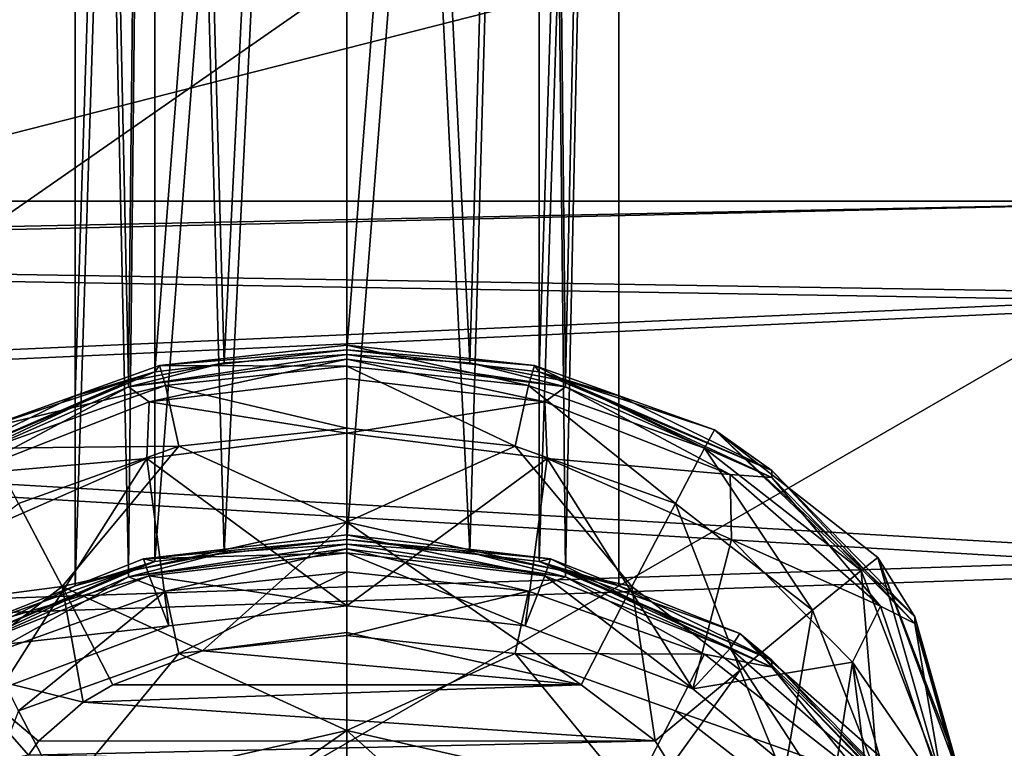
# Model space of a CAD drawing. Header units: metres. Extents: x -1004 to 0, y -808 to 0.
# Tile 26 of 122: x -769 to -742, y -143 to -123. Entities that reach past the tile are written whole.
import ezdxf

# ---------------------------------------------------------------- set-up
doc = ezdxf.new("R2010")
doc.units = ezdxf.units.M

msp = doc.modelspace()

# ---------------------------------------------------------------- linework, layer by layer
at = {"layer": 'top'}
for points in [[(-809.844666, -122.739594, 1277.226074), (-767.909729, -75.113495, 1278.576782), (-775.667236, -73.037552, 1278.610596)], [(-809.844666, -122.739594, 1277.226074), (-792.302734, -121.102142, 1277.314697), (-767.909729, -75.113495, 1278.576782)]]:
    msp.add_3dface(points, dxfattribs=at)
at = {"layer": 'top0123411'}
for points in [[(-787.024658, -763.271118, 90), (-994.037292, -10, 90), (-533.424561, -638.481384, 90)], [(-994.037292, -10, 90), (-526.238708, -632.856445, 90), (-533.424561, -638.481384, 90)], [(-10, -10, 90), (-502.018646, -625.846375, 90), (-994.037292, -10, 90)], [(-502.018646, -625.846375, 90), (-510.034576, -626.560547, 90), (-994.037292, -10, 90)], [(-994.037292, -10, 90), (-510.034576, -626.560547, 90), (-518.256042, -628.853394, 90)], [(-518.256042, -628.853394, 90), (-526.238708, -632.856445, 90), (-994.037292, -10, 90)], [(-742.780518, -72.276802, 118.761467), (-792.152649, -69.16246, 118.815826), (-933.835571, -166.467499, 117.117363)], [(-693.123474, -74.838211, 118.716751), (-742.780518, -72.276802, 118.761467), (-936.402649, -207.471207, 116.401634)], [(-936.402649, -207.471207, 116.401634), (-742.780518, -72.276802, 118.761467), (-933.835571, -166.467499, 117.117363)], [(-938.29071, -245.358398, 115.740311), (-646.118347, -76.727219, 118.683784), (-693.123474, -74.838211, 118.716751)], [(-938.29071, -245.358398, 115.740311), (-693.123474, -74.838211, 118.716751), (-936.402649, -207.471207, 116.401634)], [(-597.805054, -78.120209, 118.65947), (-646.118347, -76.727219, 118.683784), (-938.29071, -245.358398, 115.740311)], [(-939.738831, -283.879303, 115.067932), (-940.71405, -322.342346, 114.396553), (-597.805054, -78.120209, 118.65947)], [(-940.71405, -322.342346, 114.396553), (-513.875122, -606.131226, 109.443001), (-597.805054, -78.120209, 118.65947)], [(-939.738831, -283.879303, 115.067932), (-597.805054, -78.120209, 118.65947), (-938.29071, -245.358398, 115.740311)]]:
    msp.add_3dface(points, dxfattribs=at)
at = {"layer": 'top0123412'}
for points in [[(-502.018646, -55.05748, 2077.158447), (-932.125671, -108.299606, 2112.649414), (-918.452148, -133.331024, 2129.335449)], [(-918.452148, -133.331024, 2129.335449), (-901.793396, -155.042709, 2143.80835), (-502.018646, -55.05748, 2077.158447)], [(-901.793396, -155.042709, 2143.80835), (-820.791748, -194.333847, 2169.999756), (-502.018646, -55.05748, 2077.158447)], [(-502.018646, -55.05748, 2077.158447), (-820.791748, -194.333847, 2169.999756), (-502.018646, -194.333847, 2169.999756)], [(-914.9198, -137.676178, 2128.745361), (-928.7276, -113.098167, 2112.361572), (-502.018646, -57.672649, 2075.415039)], [(-502.018646, -57.672649, 2075.415039), (-898.363892, -158.604187, 2142.695801), (-914.9198, -137.676178, 2128.745361)], [(-820.791748, -195.279739, 2167.143799), (-898.363892, -158.604187, 2142.695801), (-502.018646, -57.672649, 2075.415039)], [(-502.018646, -195.279739, 2167.143799), (-820.791748, -195.279739, 2167.143799), (-502.018646, -57.672649, 2075.415039)]]:
    msp.add_3dface(points, dxfattribs=at)
at = {"layer": 'top0123413'}
for points in [[(-768.31427, -117.405441, 846.882874), (-782.871521, -123.047249, 855.227539), (-769.376038, -115.139603, 846.469543)], [(-781.39093, -124.763351, 856.36554), (-782.871521, -123.047249, 855.227539), (-768.31427, -117.405441, 846.882874)], [(-767.054321, -119.207047, 848.147339), (-781.39093, -124.763351, 856.36554), (-768.31427, -117.405441, 846.882874)], [(-779.789063, -125.696411, 858.096313), (-781.39093, -124.763351, 856.36554), (-767.054321, -119.207047, 848.147339)], [(-765.787964, -120.270157, 850.070435), (-779.789063, -125.696411, 858.096313), (-767.054321, -119.207047, 848.147339)], [(-777.178223, -124.786034, 862.231995), (-763.978943, -119.67054, 854.665771), (-776.56842, -120.849403, 865.212036)], [(-763.978943, -119.67054, 854.665771), (-777.178223, -124.786034, 862.231995), (-764.708069, -120.432915, 852.359436)], [(-778.309753, -125.704376, 860.156311), (-779.789063, -125.696411, 858.096313), (-765.787964, -120.270157, 850.070435)], [(-778.309753, -125.704376, 860.156311), (-765.787964, -120.270157, 850.070435), (-764.708069, -120.432915, 852.359436)], [(-764.708069, -120.432915, 852.359436), (-777.178223, -124.786034, 862.231995), (-778.309753, -125.704376, 860.156311)]]:
    msp.add_3dface(points, dxfattribs=at)
at = {"layer": 'top0123414'}
for points in [[(-765.520386, -132.349716, 1319.183105), (-767.71582, -133.018692, 1324.479492), (-765.519165, -63.762852, 1319.780396)], [(-767.71582, -133.018692, 1324.479492), (-767.71582, -63.809132, 1325.083496), (-765.519165, -63.762852, 1319.780396)], [(-765.519165, -63.855412, 1330.386597), (-767.71582, -63.809132, 1325.083496), (-766.24707, -132.613617, 1328.941284)], [(-767.71582, -63.809132, 1325.083496), (-767.71582, -133.018692, 1324.479492), (-766.24707, -132.613617, 1328.941284)], [(-760.21582, -131.741089, 1316.990356), (-765.520386, -132.349716, 1319.183105), (-760.21582, -63.743683, 1317.58374)], [(-765.520386, -132.349716, 1319.183105), (-765.519165, -63.762852, 1319.780396), (-760.21582, -63.743683, 1317.58374)], [(-760.21582, -131.741089, 1316.990356), (-760.21582, -63.743683, 1317.58374), (-754.912537, -63.762852, 1319.780396)], [(-754.911255, -132.349716, 1319.183105), (-760.21582, -131.741089, 1316.990356), (-754.912537, -63.762852, 1319.780396)], [(-754.911255, -132.349716, 1319.183105), (-754.912537, -63.762852, 1319.780396), (-752.71582, -63.809132, 1325.083496)], [(-752.71582, -63.809132, 1325.083496), (-754.912537, -63.855412, 1330.386597), (-754.18457, -132.613617, 1328.941162)], [(-752.71582, -133.018692, 1324.479492), (-754.911255, -132.349716, 1319.183105), (-752.71582, -63.809132, 1325.083496)], [(-752.71582, -133.018692, 1324.479492), (-752.71582, -63.809132, 1325.083496), (-754.18457, -132.613617, 1328.941162)], [(-765.519165, -63.855412, 1330.386597), (-766.24707, -132.613617, 1328.941284), (-763.606689, -132.102036, 1331.17749)], [(-760.21582, -63.87458, 1332.583252), (-765.519165, -63.855412, 1330.386597), (-763.606689, -132.102036, 1331.17749)], [(-760.21582, -63.87458, 1332.583252), (-763.606689, -132.102036, 1331.17749), (-760.21582, -131.871994, 1331.989868)], [(-754.912537, -63.855412, 1330.386597), (-760.21582, -63.87458, 1332.583252), (-756.824951, -132.102066, 1331.17749)], [(-756.824951, -132.102066, 1331.17749), (-760.21582, -63.87458, 1332.583252), (-760.21582, -131.871994, 1331.989868)], [(-754.18457, -132.613617, 1328.941162), (-754.912537, -63.855412, 1330.386597), (-756.824951, -132.102066, 1331.17749)], [(-760.21582, -136.97702, 1916.967529), (-765.520386, -137.585632, 1919.160278), (-760.21582, -68.979607, 1917.560913)], [(-765.520386, -137.585632, 1919.160278), (-765.519165, -68.998772, 1919.757568), (-760.21582, -68.979607, 1917.560913)], [(-760.21582, -136.97702, 1916.967529), (-760.21582, -68.979607, 1917.560913), (-754.912537, -68.998772, 1919.757568)], [(-765.520386, -137.585632, 1919.160278), (-767.71582, -138.254608, 1924.456665), (-765.519165, -68.998772, 1919.757568)], [(-767.71582, -138.254608, 1924.456665), (-767.71582, -69.045052, 1925.060669), (-765.519165, -68.998772, 1919.757568)], [(-765.519165, -69.091331, 1930.36377), (-767.71582, -69.045052, 1925.060669), (-766.24707, -137.849533, 1928.918457)], [(-767.71582, -69.045052, 1925.060669), (-767.71582, -138.254608, 1924.456665), (-766.24707, -137.849533, 1928.918457)], [(-765.519165, -69.091331, 1930.36377), (-766.24707, -137.849533, 1928.918457), (-763.606689, -137.337952, 1931.154663)], [(-760.21582, -69.110504, 1932.560425), (-765.519165, -69.091331, 1930.36377), (-763.606689, -137.337952, 1931.154663)], [(-760.21582, -69.110504, 1932.560425), (-763.606689, -137.337952, 1931.154663), (-760.21582, -137.10791, 1931.966919)], [(-754.911255, -137.585632, 1919.160278), (-760.21582, -136.97702, 1916.967529), (-754.912537, -68.998772, 1919.757568)], [(-754.912537, -69.091331, 1930.36377), (-760.21582, -69.110504, 1932.560425), (-756.824951, -137.337982, 1931.154541)], [(-756.824951, -137.337982, 1931.154541), (-760.21582, -69.110504, 1932.560425), (-760.21582, -137.10791, 1931.966919)], [(-754.18457, -137.849548, 1928.918335), (-754.912537, -69.091331, 1930.36377), (-756.824951, -137.337982, 1931.154541)], [(-754.911255, -137.585632, 1919.160278), (-754.912537, -68.998772, 1919.757568), (-752.71582, -69.045052, 1925.060669)], [(-752.71582, -69.045052, 1925.060669), (-754.912537, -69.091331, 1930.36377), (-754.18457, -137.849548, 1928.918335)], [(-752.71582, -138.254608, 1924.456665), (-754.911255, -137.585632, 1919.160278), (-752.71582, -69.045052, 1925.060669)], [(-752.71582, -138.254608, 1924.456665), (-752.71582, -69.045052, 1925.060669), (-754.18457, -137.849548, 1928.918335)], [(-760.21582, -131.614563, 1302.490967), (-760.21582, -132.193939, 1299.431274), (-765.385437, -132.173615, 1302.486084)], [(-760.21582, -131.741089, 1316.990356), (-760.21582, -131.614563, 1302.490967), (-765.385437, -132.173615, 1302.486084)], [(-755.046265, -132.173615, 1302.486084), (-755.206726, -132.732224, 1299.426636), (-760.21582, -131.614563, 1302.490967)], [(-755.206726, -132.732224, 1299.426636), (-760.21582, -132.193939, 1299.431274), (-760.21582, -131.614563, 1302.490967)], [(-755.046265, -132.173615, 1302.486084), (-760.21582, -131.614563, 1302.490967), (-760.21582, -131.741089, 1316.990356)], [(-763.606689, -132.102036, 1331.17749), (-766.24762, -132.76683, 1346.482544), (-760.21582, -131.871994, 1331.989868)], [(-766.24762, -132.76683, 1346.482544), (-760.21582, -131.99852, 1346.489258), (-760.21582, -131.871994, 1331.989868)], [(-760.21582, -131.99852, 1346.489258), (-766.24762, -132.76683, 1346.482544), (-765.674255, -133.179413, 1349.307617)], [(-760.216431, -132.539917, 1349.313232), (-760.21582, -131.99852, 1346.489258), (-765.674255, -133.179413, 1349.307617)], [(-760.21582, -131.741089, 1316.990356), (-765.385437, -132.173615, 1302.486084), (-765.520386, -132.349716, 1319.183105)], [(-760.21582, -131.99852, 1346.489258), (-760.216431, -132.539917, 1349.313232), (-754.758606, -133.179123, 1349.307617)], [(-754.911255, -132.349716, 1319.183105), (-755.046265, -132.173615, 1302.486084), (-760.21582, -131.741089, 1316.990356)], [(-754.184021, -132.76683, 1346.482544), (-756.824951, -132.102066, 1331.17749), (-760.21582, -131.871994, 1331.989868)], [(-760.21582, -131.871994, 1331.989868), (-760.21582, -131.99852, 1346.489258), (-754.184021, -132.76683, 1346.482544)], [(-754.184021, -132.76683, 1346.482544), (-760.21582, -131.99852, 1346.489258), (-754.758606, -133.179123, 1349.307617)], [(-765.385437, -132.173615, 1302.486084), (-765.224976, -132.732224, 1299.426636), (-770.355835, -133.950775, 1302.470581)], [(-765.385437, -132.173615, 1302.486084), (-770.355835, -133.950775, 1302.470581), (-765.520386, -132.349716, 1319.183105)], [(-763.606689, -132.102036, 1331.17749), (-766.24707, -132.613617, 1328.941284), (-766.24762, -132.76683, 1346.482544)], [(-760.21582, -132.193939, 1299.431274), (-765.224976, -132.732224, 1299.426636), (-765.385437, -132.173615, 1302.486084)], [(-760.21582, -132.193939, 1299.431274), (-760.21582, -133.908249, 1296.813843), (-765.224976, -132.732224, 1299.426636)], [(-755.206726, -132.732224, 1299.426636), (-755.580688, -134.405792, 1296.809448), (-760.21582, -132.193939, 1299.431274)], [(-755.580688, -134.405792, 1296.809448), (-760.21582, -133.908249, 1296.813843), (-760.21582, -132.193939, 1299.431274)], [(-754.18457, -132.613617, 1328.941162), (-756.824951, -132.102066, 1331.17749), (-754.184021, -132.76683, 1346.482544)], [(-750.357056, -134.460754, 1299.411499), (-755.206726, -132.732224, 1299.426636), (-755.046265, -132.173615, 1302.486084)], [(-750.075806, -133.95076, 1302.470581), (-750.357056, -134.460754, 1299.411499), (-755.046265, -132.173615, 1302.486084)], [(-750.075806, -133.95076, 1302.470581), (-755.046265, -132.173615, 1302.486084), (-754.911255, -132.349716, 1319.183105)], [(-765.520386, -132.349716, 1319.183105), (-770.355835, -133.950775, 1302.470581), (-771.931396, -135.070938, 1324.46167)], [(-771.931396, -135.070938, 1324.46167), (-767.71582, -133.018692, 1324.479492), (-765.520386, -132.349716, 1319.183105)], [(-760.216431, -132.539917, 1349.313232), (-765.674255, -133.179413, 1349.307617), (-760.216614, -134.044571, 1351.763062)], [(-754.758606, -133.179123, 1349.307617), (-760.216431, -132.539917, 1349.313232), (-760.216614, -134.044571, 1351.763062)], [(-748.500305, -135.070953, 1324.46167), (-750.075806, -133.95076, 1302.470581), (-754.911255, -132.349716, 1319.183105)], [(-754.911255, -132.349716, 1319.183105), (-752.71582, -133.018692, 1324.479492), (-748.500305, -135.070953, 1324.46167)], [(-766.24707, -132.613617, 1328.941284), (-771.931824, -135.263229, 1346.460815), (-766.24762, -132.76683, 1346.482544)], [(-771.931396, -135.070938, 1324.46167), (-771.931824, -135.263229, 1346.460815), (-766.24707, -132.613617, 1328.941284)], [(-766.24762, -132.76683, 1346.482544), (-771.931824, -135.263229, 1346.460815), (-770.786865, -135.184647, 1349.290161)], [(-767.71582, -133.018692, 1324.479492), (-771.931396, -135.070938, 1324.46167), (-766.24707, -132.613617, 1328.941284)], [(-765.674255, -133.179413, 1349.307617), (-766.24762, -132.76683, 1346.482544), (-770.786865, -135.184647, 1349.290161)], [(-765.224976, -132.732224, 1299.426636), (-770.074646, -134.460754, 1299.411499), (-770.355835, -133.950775, 1302.470581)], [(-765.224976, -132.732224, 1299.426636), (-764.851013, -134.405792, 1296.809448), (-770.074646, -134.460754, 1299.411499)], [(-760.21582, -133.908249, 1296.813843), (-764.851013, -134.405792, 1296.809448), (-765.224976, -132.732224, 1299.426636)], [(-751.157471, -135.979736, 1296.795776), (-755.580688, -134.405792, 1296.809448), (-755.206726, -132.732224, 1299.426636)], [(-750.357056, -134.460754, 1299.411499), (-751.157471, -135.979736, 1296.795776), (-755.206726, -132.732224, 1299.426636)], [(-754.184021, -132.76683, 1346.482544), (-754.758606, -133.179123, 1349.307617), (-749.645874, -135.184052, 1349.290161)], [(-752.71582, -133.018692, 1324.479492), (-754.18457, -132.613617, 1328.941162), (-748.500305, -135.070953, 1324.46167)], [(-754.18457, -132.613617, 1328.941162), (-748.499817, -135.263229, 1346.460815), (-748.500305, -135.070953, 1324.46167)], [(-748.499817, -135.263229, 1346.460815), (-754.18457, -132.613617, 1328.941162), (-754.184021, -132.76683, 1346.482544)], [(-748.499817, -135.263229, 1346.460815), (-754.184021, -132.76683, 1346.482544), (-749.645874, -135.184052, 1349.290161)], [(-765.674255, -133.179413, 1349.307617), (-770.786865, -135.184647, 1349.290161), (-765.737183, -134.746628, 1351.756958)], [(-760.216614, -134.044571, 1351.763062), (-765.674255, -133.179413, 1349.307617), (-765.737183, -134.746628, 1351.756958)], [(-754.758606, -133.179123, 1349.307617), (-760.216614, -134.044571, 1351.763062), (-754.696289, -134.746262, 1351.756958)], [(-749.645874, -135.184052, 1349.290161), (-754.758606, -133.179123, 1349.307617), (-754.696289, -134.746262, 1351.756958)], [(-760.21582, -136.495377, 1295.054077), (-764.851013, -134.405792, 1296.809448), (-760.21582, -133.908249, 1296.813843)], [(-755.580688, -134.405792, 1296.809448), (-760.21582, -136.495377, 1295.054077), (-760.21582, -133.908249, 1296.813843)], [(-760.216614, -134.044571, 1351.763062), (-765.737183, -134.746628, 1351.756958), (-760.216431, -138.804169, 1897.159302)], [(-760.216614, -134.044571, 1351.763062), (-760.216431, -138.804169, 1897.159302), (-754.696289, -134.746262, 1351.756958)], [(-746.0354, -137.835419, 1299.38208), (-750.357056, -134.460754, 1299.411499), (-750.075806, -133.95076, 1302.470581)], [(-745.568787, -137.475433, 1302.439819), (-746.0354, -137.835419, 1299.38208), (-750.075806, -133.95076, 1302.470581)], [(-745.568787, -137.475433, 1302.439819), (-750.075806, -133.95076, 1302.470581), (-744.549377, -139.104279, 1324.426392)], [(-750.075806, -133.95076, 1302.470581), (-748.500305, -135.070953, 1324.46167), (-744.549377, -139.104279, 1324.426392)], [(-764.851013, -134.405792, 1296.809448), (-769.274231, -135.979736, 1296.795776), (-770.074646, -134.460754, 1299.411499)], [(-769.274231, -135.979736, 1296.795776), (-764.851013, -134.405792, 1296.809448), (-768.075073, -138.274261, 1295.038574)], [(-764.851013, -134.405792, 1296.809448), (-760.21582, -136.495377, 1295.054077), (-768.075073, -138.274261, 1295.038574)], [(-752.356628, -138.274261, 1295.038574), (-760.21582, -136.495377, 1295.054077), (-755.580688, -134.405792, 1296.809448)], [(-751.157471, -135.979736, 1296.795776), (-752.356628, -138.274261, 1295.038574), (-755.580688, -134.405792, 1296.809448)], [(-747.36969, -138.925171, 1296.77002), (-751.157471, -135.979736, 1296.795776), (-750.357056, -134.460754, 1299.411499)], [(-746.0354, -137.835419, 1299.38208), (-747.36969, -138.925171, 1296.77002), (-750.357056, -134.460754, 1299.411499)], [(-765.737183, -134.746628, 1351.756958), (-770.82428, -136.974686, 1351.737549), (-769.761536, -141.090286, 1897.139404)], [(-765.737183, -134.746628, 1351.756958), (-770.786865, -135.184647, 1349.290161), (-770.82428, -136.974686, 1351.737549)], [(-765.132996, -139.356644, 1897.154541), (-765.737183, -134.746628, 1351.756958), (-769.761536, -141.090286, 1897.139404)], [(-765.737183, -134.746628, 1351.756958), (-765.132996, -139.356644, 1897.154541), (-760.216431, -138.804169, 1897.159302)], [(-760.216431, -138.804169, 1897.159302), (-755.299805, -139.356461, 1897.154541), (-754.696289, -134.746262, 1351.756958)], [(-754.696289, -134.746262, 1351.756958), (-755.299805, -139.356461, 1897.154541), (-750.671204, -141.089813, 1897.139404)], [(-750.671204, -141.089813, 1897.139404), (-749.608643, -136.973862, 1351.737549), (-754.696289, -134.746262, 1351.756958)], [(-749.645874, -135.184052, 1349.290161), (-754.696289, -134.746262, 1351.756958), (-749.608643, -136.973862, 1351.737549)], [(-748.499817, -135.263229, 1346.460815), (-749.645874, -135.184052, 1349.290161), (-745.502319, -138.810623, 1349.258423)], [(-745.502319, -138.810623, 1349.258423), (-749.645874, -135.184052, 1349.290161), (-749.608643, -136.973862, 1351.737549)], [(-744.549377, -139.104279, 1324.426392), (-748.500305, -135.070953, 1324.46167), (-744.549377, -139.296112, 1346.425537)], [(-748.500305, -135.070953, 1324.46167), (-748.499817, -135.263229, 1346.460815), (-744.549377, -139.296112, 1346.425537)], [(-744.549377, -139.296112, 1346.425537), (-748.499817, -135.263229, 1346.460815), (-745.502319, -138.810623, 1349.258423)], [(-769.274231, -135.979736, 1296.795776), (-768.075073, -138.274261, 1295.038574), (-773.062012, -138.925186, 1296.77002)], [(-749.368591, -140.57666, 1295.018555), (-752.356628, -138.274261, 1295.038574), (-751.157471, -135.979736, 1296.795776)], [(-747.36969, -138.925171, 1296.77002), (-749.368591, -140.57666, 1295.018555), (-751.157471, -135.979736, 1296.795776)], [(-760.21582, -136.495377, 1295.054077), (-764.206116, -140.047913, 1294.416992), (-768.075073, -138.274261, 1295.038574)], [(-760.21582, -139.544434, 1294.421387), (-764.206116, -140.047913, 1294.416992), (-760.21582, -136.495377, 1295.054077)], [(-753.757141, -140.983414, 1294.408936), (-760.21582, -136.495377, 1295.054077), (-752.356628, -138.274261, 1295.038574)], [(-753.757141, -140.983414, 1294.408936), (-760.21582, -139.544434, 1294.421387), (-760.21582, -136.495377, 1295.054077)], [(-760.216431, -136.850479, 1902.46814), (-760.216431, -137.342499, 1899.635132), (-765.832397, -137.513489, 1902.46228)], [(-760.21582, -136.97702, 1916.967529), (-760.216431, -136.850479, 1902.46814), (-765.832397, -137.513489, 1902.46228)], [(-754.600464, -137.513199, 1902.46228), (-754.758606, -137.98172, 1899.629639), (-760.216431, -136.850479, 1902.46814)], [(-754.758606, -137.98172, 1899.629639), (-760.216431, -137.342499, 1899.635132), (-760.216431, -136.850479, 1902.46814)], [(-754.600464, -137.513199, 1902.46228), (-760.216431, -136.850479, 1902.46814), (-760.21582, -136.97702, 1916.967529)], [(-763.606689, -137.337952, 1931.154663), (-766.24762, -138.002747, 1946.459717), (-760.21582, -137.10791, 1931.966919)], [(-766.24762, -138.002747, 1946.459717), (-760.21582, -137.234451, 1946.466431), (-760.21582, -137.10791, 1931.966919)], [(-760.21582, -136.97702, 1916.967529), (-765.832397, -137.513489, 1902.46228), (-765.520386, -137.585632, 1919.160278)], [(-754.911255, -137.585632, 1919.160278), (-754.600464, -137.513199, 1902.46228), (-760.21582, -136.97702, 1916.967529)], [(-754.184021, -138.002747, 1946.459717), (-756.824951, -137.337982, 1931.154541), (-760.21582, -137.10791, 1931.966919)], [(-760.21582, -137.10791, 1931.966919), (-760.21582, -137.234451, 1946.466431), (-754.184021, -138.002747, 1946.459717)], [(-746.270203, -140.361496, 1351.708008), (-749.608643, -136.973862, 1351.737549), (-750.671204, -141.089813, 1897.139404)], [(-745.502319, -138.810623, 1349.258423), (-749.608643, -136.973862, 1351.737549), (-746.270203, -140.361496, 1351.708008)], [(-765.224976, -138.405411, 1949.510742), (-760.21582, -137.234451, 1946.466431), (-766.24762, -138.002747, 1946.459717)], [(-763.606689, -137.337952, 1931.154663), (-766.24707, -137.849533, 1928.918457), (-766.24762, -138.002747, 1946.459717)], [(-760.216431, -137.342499, 1899.635132), (-765.674255, -137.981995, 1899.629517), (-765.832397, -137.513489, 1902.46228)], [(-760.216431, -137.342499, 1899.635132), (-760.216431, -138.804169, 1897.159302), (-765.674255, -137.981995, 1899.629517)], [(-760.21582, -137.867142, 1949.515503), (-760.21582, -137.234451, 1946.466431), (-765.224976, -138.405411, 1949.510742)], [(-754.758606, -137.98172, 1899.629639), (-755.299805, -139.356461, 1897.154541), (-760.216431, -137.342499, 1899.635132)], [(-755.299805, -139.356461, 1897.154541), (-760.216431, -138.804169, 1897.159302), (-760.216431, -137.342499, 1899.635132)], [(-754.184021, -138.002747, 1946.459717), (-760.21582, -137.234451, 1946.466431), (-755.206726, -138.405411, 1949.510742)], [(-760.21582, -137.234451, 1946.466431), (-760.21582, -137.867142, 1949.515503), (-755.206726, -138.405411, 1949.510742)], [(-754.18457, -137.849548, 1928.918335), (-756.824951, -137.337982, 1931.154541), (-754.184021, -138.002747, 1946.459717)], [(-765.520386, -137.585632, 1919.160278), (-771.051514, -139.568192, 1902.444336), (-771.931396, -140.30687, 1924.438721)], [(-771.931396, -140.30687, 1924.438721), (-767.71582, -138.254608, 1924.456665), (-765.520386, -137.585632, 1919.160278)], [(-765.832397, -137.513489, 1902.46228), (-765.674255, -137.981995, 1899.629517), (-771.051514, -139.568192, 1902.444336)], [(-765.832397, -137.513489, 1902.46228), (-771.051514, -139.568192, 1902.444336), (-765.520386, -137.585632, 1919.160278)], [(-749.381287, -139.567566, 1902.444336), (-754.600464, -137.513199, 1902.46228), (-754.911255, -137.585632, 1919.160278)], [(-748.500305, -140.30687, 1924.438721), (-749.381287, -139.567566, 1902.444336), (-754.911255, -137.585632, 1919.160278)], [(-754.911255, -137.585632, 1919.160278), (-752.71582, -138.254608, 1924.456665), (-748.500305, -140.30687, 1924.438721)], [(-749.645874, -139.986633, 1899.612061), (-754.758606, -137.98172, 1899.629639), (-754.600464, -137.513199, 1902.46228)], [(-749.381287, -139.567566, 1902.444336), (-749.645874, -139.986633, 1899.612061), (-754.600464, -137.513199, 1902.46228)], [(-743.822021, -143.587448, 1299.331665), (-746.0354, -137.835419, 1299.38208), (-745.568787, -137.475433, 1302.439819)], [(-743.21582, -143.614105, 1302.38623), (-743.822021, -143.587448, 1299.331665), (-745.568787, -137.475433, 1302.439819)], [(-743.21582, -143.614105, 1302.38623), (-745.568787, -137.475433, 1302.439819), (-743.21582, -143.806091, 1324.385376)], [(-745.568787, -137.475433, 1302.439819), (-744.549377, -139.104279, 1324.426392), (-743.21582, -143.806091, 1324.385376)], [(-766.24707, -137.849533, 1928.918457), (-771.931824, -140.499161, 1946.437988), (-766.24762, -138.002747, 1946.459717)], [(-771.931396, -140.30687, 1924.438721), (-771.931824, -140.499161, 1946.437988), (-766.24707, -137.849533, 1928.918457)], [(-767.71582, -138.254608, 1924.456665), (-771.931396, -140.30687, 1924.438721), (-766.24707, -137.849533, 1928.918457)], [(-765.674255, -137.981995, 1899.629517), (-770.786865, -139.987228, 1899.612061), (-771.051514, -139.568192, 1902.444336)], [(-765.674255, -137.981995, 1899.629517), (-765.132996, -139.356644, 1897.154541), (-770.786865, -139.987228, 1899.612061)], [(-760.216431, -138.804169, 1897.159302), (-765.132996, -139.356644, 1897.154541), (-765.674255, -137.981995, 1899.629517)], [(-764.851013, -140.124405, 1952.098267), (-760.21582, -137.867142, 1949.515503), (-765.224976, -138.405411, 1949.510742)], [(-760.21582, -139.626862, 1952.102661), (-760.21582, -137.867142, 1949.515503), (-764.851013, -140.124405, 1952.098267)], [(-755.206726, -138.405411, 1949.510742), (-760.21582, -137.867142, 1949.515503), (-760.21582, -139.626862, 1952.102661)], [(-750.671204, -141.089813, 1897.139404), (-755.299805, -139.356461, 1897.154541), (-754.758606, -137.98172, 1899.629639)], [(-749.645874, -139.986633, 1899.612061), (-750.671204, -141.089813, 1897.139404), (-754.758606, -137.98172, 1899.629639)], [(-752.71582, -138.254608, 1924.456665), (-754.18457, -137.849548, 1928.918335), (-748.500305, -140.30687, 1924.438721)], [(-754.18457, -137.849548, 1928.918335), (-748.499817, -140.499161, 1946.437988), (-748.500305, -140.30687, 1924.438721)], [(-748.499817, -140.499161, 1946.437988), (-754.18457, -137.849548, 1928.918335), (-754.184021, -138.002747, 1946.459717)], [(-745.55896, -143.564743, 1296.729614), (-747.36969, -138.925171, 1296.77002), (-746.0354, -137.835419, 1299.38208)], [(-743.822021, -143.587448, 1299.331665), (-745.55896, -143.564743, 1296.729614), (-746.0354, -137.835419, 1299.38208)], [(-766.24762, -138.002747, 1946.459717), (-771.931824, -140.499161, 1946.437988), (-770.074646, -140.133942, 1949.495728)], [(-765.224976, -138.405411, 1949.510742), (-766.24762, -138.002747, 1946.459717), (-770.074646, -140.133942, 1949.495728)], [(-754.184021, -138.002747, 1946.459717), (-755.206726, -138.405411, 1949.510742), (-750.357056, -140.133942, 1949.495728)], [(-748.499817, -140.499161, 1946.437988), (-754.184021, -138.002747, 1946.459717), (-750.357056, -140.133942, 1949.495728)], [(-773.062012, -138.925186, 1296.77002), (-768.075073, -138.274261, 1295.038574), (-771.06311, -140.57666, 1295.018433)], [(-768.075073, -138.274261, 1295.038574), (-767.494202, -141.465607, 1294.404663), (-771.06311, -140.57666, 1295.018433)], [(-769.274231, -141.698364, 1952.084595), (-765.224976, -138.405411, 1949.510742), (-770.074646, -140.133942, 1949.495728)], [(-769.274231, -141.698364, 1952.084595), (-764.851013, -140.124405, 1952.098267), (-765.224976, -138.405411, 1949.510742)], [(-764.206116, -140.047913, 1294.416992), (-766.674561, -140.983414, 1294.408936), (-768.075073, -138.274261, 1295.038574)], [(-768.075073, -138.274261, 1295.038574), (-766.674561, -140.983414, 1294.408936), (-767.494202, -141.465607, 1294.404663)], [(-755.206726, -138.405411, 1949.510742), (-760.21582, -139.626862, 1952.102661), (-755.580688, -140.124405, 1952.098267)], [(-750.357056, -140.133942, 1949.495728), (-755.206726, -138.405411, 1949.510742), (-755.580688, -140.124405, 1952.098267)], [(-751.714233, -142.527359, 1294.395386), (-753.757141, -140.983414, 1294.408936), (-752.356628, -138.274261, 1295.038574)], [(-751.714233, -142.527359, 1294.395386), (-752.356628, -138.274261, 1295.038574), (-749.368591, -140.57666, 1295.018555)], [(-748.161133, -143.549576, 1294.992676), (-749.368591, -140.57666, 1295.018555), (-747.36969, -138.925171, 1296.77002)], [(-745.55896, -143.564743, 1296.729614), (-748.161133, -143.549576, 1294.992676), (-747.36969, -138.925171, 1296.77002)], [(-743.732544, -144.022751, 1349.213013), (-745.502319, -138.810623, 1349.258423), (-746.270203, -140.361496, 1351.708008)], [(-744.549377, -139.296112, 1346.425537), (-745.502319, -138.810623, 1349.258423), (-743.732544, -144.022751, 1349.213013)], [(-743.21582, -143.806091, 1324.385376), (-744.549377, -139.104279, 1324.426392), (-743.21582, -143.998062, 1346.384521)], [(-744.549377, -139.104279, 1324.426392), (-744.549377, -139.296112, 1346.425537), (-743.21582, -143.998062, 1346.384521)], [(-743.21582, -143.998062, 1346.384521), (-744.549377, -139.296112, 1346.425537), (-743.732544, -144.022751, 1349.213013)], [(-765.132996, -139.356644, 1897.154541), (-769.761536, -141.090286, 1897.139404), (-770.786865, -139.987228, 1899.612061)], [(-764.206116, -140.047913, 1294.416992), (-760.21582, -139.544434, 1294.421387), (-753.757141, -140.983414, 1294.408936)], [(-745.502319, -143.61322, 1899.580444), (-749.645874, -139.986633, 1899.612061), (-749.381287, -139.567566, 1902.444336)], [(-745.073486, -143.34938, 1902.411377), (-745.502319, -143.61322, 1899.580444), (-749.381287, -139.567566, 1902.444336)], [(-745.073486, -143.34938, 1902.411377), (-749.381287, -139.567566, 1902.444336), (-744.549377, -144.340195, 1924.403564)], [(-749.381287, -139.567566, 1902.444336), (-748.500305, -140.30687, 1924.438721), (-744.549377, -144.340195, 1924.403564)], [(-760.21582, -142.244308, 1953.816895), (-760.21582, -139.626862, 1952.102661), (-764.851013, -140.124405, 1952.098267)], [(-755.580688, -140.124405, 1952.098267), (-760.21582, -139.626862, 1952.102661), (-760.21582, -142.244308, 1953.816895)], [(-768.075073, -144.023193, 1953.801392), (-764.851013, -140.124405, 1952.098267), (-769.274231, -141.698364, 1952.084595)], [(-768.075073, -144.023193, 1953.801392), (-760.21582, -142.244308, 1953.816895), (-764.851013, -140.124405, 1952.098267)], [(-753.757141, -140.983414, 1294.408936), (-766.674561, -140.983414, 1294.408936), (-764.206116, -140.047913, 1294.416992)], [(-752.356628, -144.023209, 1953.801392), (-755.580688, -140.124405, 1952.098267), (-760.21582, -142.244308, 1953.816895)], [(-751.157471, -141.698364, 1952.084595), (-755.580688, -140.124405, 1952.098267), (-752.356628, -144.023209, 1953.801392)], [(-750.357056, -140.133942, 1949.495728), (-755.580688, -140.124405, 1952.098267), (-751.157471, -141.698364, 1952.084595)], [(-746.0354, -143.508621, 1949.466309), (-750.357056, -140.133942, 1949.495728), (-751.157471, -141.698364, 1952.084595)], [(-746.87793, -144.228683, 1897.112061), (-750.671204, -141.089813, 1897.139404), (-749.645874, -139.986633, 1899.612061)], [(-748.499817, -140.499161, 1946.437988), (-750.357056, -140.133942, 1949.495728), (-746.0354, -143.508621, 1949.466309)], [(-745.502319, -143.61322, 1899.580444), (-746.87793, -144.228683, 1897.112061), (-749.645874, -139.986633, 1899.612061)], [(-746.87793, -144.228683, 1897.112061), (-746.270203, -140.361496, 1351.708008), (-750.671204, -141.089813, 1897.139404)], [(-744.549377, -144.340195, 1924.403564), (-748.500305, -140.30687, 1924.438721), (-744.549377, -144.532028, 1946.40271)], [(-748.500305, -140.30687, 1924.438721), (-748.499817, -140.499161, 1946.437988), (-744.549377, -144.532028, 1946.40271)], [(-746.270203, -140.361496, 1351.708008), (-746.87793, -144.228683, 1897.112061), (-745.21582, -148.803848, 1897.072021)], [(-745.21582, -144.04425, 1351.675903), (-746.270203, -140.361496, 1351.708008), (-745.21582, -148.803848, 1897.072021)], [(-746.270203, -140.361496, 1351.708008), (-745.21582, -144.04425, 1351.675903), (-743.732544, -144.022751, 1349.213013)], [(-772.270569, -143.549576, 1294.992676), (-771.06311, -140.57666, 1295.018433), (-769.003723, -142.92688, 1294.391968)], [(-767.494202, -141.465607, 1294.404663), (-768.72937, -142.541748, 1294.395264), (-771.06311, -140.57666, 1295.018433)], [(-771.06311, -140.57666, 1295.018433), (-768.72937, -142.541748, 1294.395264), (-769.003723, -142.92688, 1294.391968)], [(-751.282776, -143.222778, 1294.389282), (-751.714233, -142.527359, 1294.395386), (-749.368591, -140.57666, 1295.018555)], [(-751.282776, -143.222778, 1294.389282), (-749.368591, -140.57666, 1295.018555), (-748.161133, -143.549576, 1294.992676)], [(-744.549377, -144.532028, 1946.40271), (-748.499817, -140.499161, 1946.437988), (-746.0354, -143.508621, 1949.466309)], [(-751.714233, -142.527359, 1294.395386), (-767.494202, -141.465607, 1294.404663), (-753.757141, -140.983414, 1294.408936)], [(-767.494202, -141.465607, 1294.404663), (-766.674561, -140.983414, 1294.408936), (-753.757141, -140.983414, 1294.408936)], [(-751.714233, -142.527359, 1294.395386), (-768.72937, -142.541748, 1294.395264), (-767.494202, -141.465607, 1294.404663)], [(-771.06311, -146.325592, 1953.781372), (-768.075073, -144.023193, 1953.801392), (-769.274231, -141.698364, 1952.084595)], [(-747.36969, -144.643799, 1952.058838), (-751.157471, -141.698364, 1952.084595), (-752.356628, -144.023209, 1953.801392)], [(-746.0354, -143.508621, 1949.466309), (-751.157471, -141.698364, 1952.084595), (-747.36969, -144.643799, 1952.058838)], [(-766.674561, -146.74292, 1954.383789), (-760.21582, -142.244308, 1953.816895), (-768.075073, -144.023193, 1953.801392)], [(-766.674561, -146.74292, 1954.383789), (-760.21582, -145.303955, 1954.396362), (-760.21582, -142.244308, 1953.816895)], [(-760.21582, -145.303955, 1954.396362), (-756.225586, -145.807419, 1954.391968), (-760.21582, -142.244308, 1953.816895)], [(-760.21582, -142.244308, 1953.816895), (-756.225586, -145.807419, 1954.391968), (-752.356628, -144.023209, 1953.801392)], [(-751.282776, -143.222778, 1294.389282), (-769.003723, -142.92688, 1294.391968), (-751.714233, -142.527359, 1294.395386)], [(-769.003723, -142.92688, 1294.391968), (-768.72937, -142.541748, 1294.395264), (-751.714233, -142.527359, 1294.395386)]]:
    msp.add_3dface(points, dxfattribs=at)
at = {"layer": 'top0123420'}
for points in [[(-805.718384, -127.646996, 1764.590942), (-805.718384, -129.254532, 1772.227173), (-735.21582, -127.646996, 1764.590942)], [(-805.718384, -129.254532, 1772.227173), (-735.21582, -130.437485, 1774.560547), (-735.21582, -127.646996, 1764.590942)], [(-805.718384, -127.646996, 1764.590942), (-735.21582, -127.646996, 1764.590942), (-805.718384, -129.084244, 1756.920776)], [(-735.21582, -127.646996, 1764.590942), (-735.21582, -130.215164, 1754.561768), (-805.718384, -129.084244, 1756.920776)], [(-805.718384, -129.084244, 1756.920776), (-735.21582, -130.215164, 1754.561768), (-805.718384, -133.347336, 1750.384644)], [(-805.718384, -129.254532, 1772.227173), (-805.718384, -133.661789, 1778.666992), (-735.21582, -130.437485, 1774.560547)], [(-735.21582, -130.215164, 1754.561768), (-735.21582, -137.453842, 1747.1604), (-805.718384, -133.347336, 1750.384644)], [(-805.718384, -133.661789, 1778.666992), (-735.21582, -137.838913, 1781.799194), (-735.21582, -130.437485, 1774.560547)], [(-805.718384, -133.347336, 1750.384644), (-735.21582, -137.453842, 1747.1604), (-805.718384, -139.787186, 1745.977295)], [(-805.718384, -133.661789, 1778.666992), (-805.718384, -140.197998, 1782.930054), (-735.21582, -137.838913, 1781.799194)], [(-735.21582, -137.453842, 1747.1604), (-735.21582, -147.423447, 1744.369873), (-805.718384, -139.787186, 1745.977295)], [(-805.718384, -140.197998, 1782.930054), (-735.21582, -147.868073, 1784.367432), (-735.21582, -137.838913, 1781.799194)], [(-805.718384, -139.787186, 1745.977295), (-735.21582, -147.423447, 1744.369873), (-805.718384, -147.423447, 1744.369873)], [(-805.718384, -140.197998, 1782.930054), (-805.718384, -147.868088, 1784.36731), (-735.21582, -147.868073, 1784.367432)]]:
    msp.add_3dface(points, dxfattribs=at)

doc.saveas('drawing.dxf')
